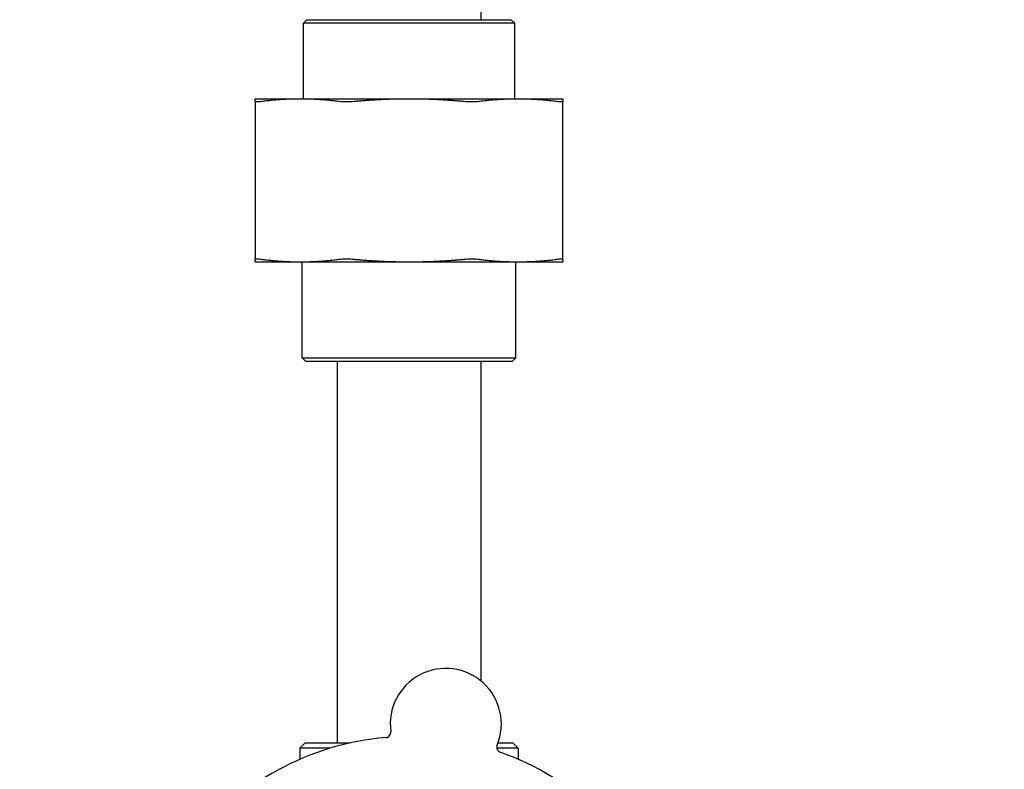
# Model space of a CAD drawing. Header units: inches. Extents: x 18 to 846, y -44 to 561.
# Tile 30 of 256: x 88.24 to 94, y 160.08 to 164.47. Entities that reach past the tile are written whole.
import ezdxf

# ---------------------------------------------------------------- set-up
doc = ezdxf.new("R2010")
doc.units = ezdxf.units.IN
doc.header["$LTSCALE"] = 24
doc.header["$MEASUREMENT"] = 0
doc.layers.add('Dimension (ANSI)', color=7, linetype='Continuous', lineweight=25)
doc.layers.add('Visible (ANSI)', color=7, linetype='Continuous', lineweight=30)
doc.styles.add('Note Text (ANSI)', font='tahoma.ttf')
doc.dimstyles.new('SB Fraction-16 (ANSI)', dxfattribs={"dimscale": 24, "dimtxt": 0.125, "dimasz": 0.098425, "dimexe": 0.125, "dimexo": 0.0625, "dimgap": 0.031496, "dimtad": 0, "dimtih": 1, "dimtoh": 1, "dimdec": 4, "dimrnd": 1e-08, "dimzin": 0, "dimdsep": 46, "dimlunit": 5, "dimtxsty": 'Note Text (ANSI)', "dimcen": 0.09, "dimdle": 0.393701, "dimclrd": 256, "dimclre": 256, "dimclrt": 256, "dimadec": 0, "dimazin": 3, "dimtfac": 0.96, "dimtofl": 0, "dimtmove": 0, "dimatfit": 3, "dimfxl": 1, "dimfrac": 2, "dimtolj": 1, "dimtzin": 12, "dimlwd": -1, "dimlwe": -1, "dimarcsym": 0})

# ---------------------------------------------------------------- blocks, each defined once
blk = doc.blocks.new('*D15')
at = {"layer": 'Defpoints', "color": 0, "transparency": 16777216}
for p in [(121.8191, 380.5815), (46.5863, 92.8698), (88.6941, 92.8698)]:
    blk.add_point(p, dxfattribs=at)
at = {"layer": 'Dimension (ANSI)', "transparency": 16777216}
for p, q in [((120.3191, 380.5815), (43.5863, 380.5815)), ((46.5863, 378.2193), (46.5863, 242.3754)), ((46.5863, 95.232), (46.5863, 237.0759)), ((87.1941, 92.8698), (43.5863, 92.8698))]:
    blk.add_line(p, q, dxfattribs=at)
for points in [[(46.1926, 378.2193), (46.98, 378.2193), (46.5863, 380.5815)], [(46.1926, 95.232), (46.98, 95.232), (46.5863, 92.8698)]]:
    blk.add_solid(points, dxfattribs=at)
at = {"layer": 'Dimension (ANSI)', "transparency": 16777216, "insert": (37.4463, 241.6195), "char_height": 3, "attachment_point": 1, "style": 'Note Text (ANSI)'}
blk.add_mtext('\\A1;287 11/16', dxfattribs=at)

msp = doc.modelspace()

# ---------------------------------------------------------------- linework, layer by layer
at = {"layer": 'Visible (ANSI)'}
for p, q in [((90.93486, 166.31203), (90.93486, 164.47003)), ((89.91694, 164.47003), (89.89611, 164.4492)), ((91.13361, 164.4492), (89.89611, 164.4492)), ((89.89611, 164.00603), (89.89611, 164.4492)), ((89.91694, 164.47003), (91.11278, 164.47003)), ((91.11278, 164.47003), (91.13361, 164.4492)), ((91.13361, 164.00603), (91.13361, 164.4492)), ((89.87847, 164.00603), (89.61486, 164.00603)), ((89.61486, 163.99115), (89.61486, 163.06842)), ((90.51486, 164.00603), (89.87847, 164.00603)), ((91.15126, 164.00603), (90.51486, 164.00603)), ((91.41486, 164.00603), (91.15126, 164.00603)), ((91.41486, 163.06842), (91.41486, 163.99115)), ((89.61486, 163.05353), (89.87847, 163.05353)), ((89.87847, 163.05353), (90.51486, 163.05353)), ((89.88986, 162.49087), (89.88986, 163.05353)), ((90.51486, 163.05353), (91.15126, 163.05353)), ((91.13986, 162.49087), (91.13986, 163.05353)), ((91.15126, 163.05353), (91.41486, 163.05353)), ((89.88986, 162.49087), (91.13986, 162.49087)), ((89.91069, 162.47003), (89.88986, 162.49087)), ((91.11903, 162.47003), (91.13986, 162.49087)), ((91.11903, 162.47003), (89.91069, 162.47003)), ((90.09486, 162.47003), (90.09486, 160.23853)), ((90.93486, 162.47003), (90.93486, 160.60191)), ((89.90736, 160.23853), (89.87611, 160.20728)), ((89.90736, 160.23853), (90.17049, 160.23853)), ((91.03513, 160.23853), (91.12236, 160.23853)), ((91.12236, 160.23853), (91.15361, 160.20728)), ((90.05089, 160.20728), (89.87611, 160.20728)), ((89.87611, 160.20728), (89.87611, 160.143)), ((91.15361, 160.20728), (91.0285, 160.20728)), ((91.15361, 160.20728), (91.15361, 160.143))]:
    msp.add_line(p, q, dxfattribs=at)
for centre, radius, start, end in [((90.72977, 160.34979), 0.325, 337.564771, 187.802066), ((90.37682, 160.30143), 0.03125, 274.854522, 7.802066), ((90.51486, 158.67603), 1.6, 94.817135, 142.549701), ((91.05905, 160.21383), 0.03125, 157.564771, 250.512315), ((90.51486, 158.67603), 1.6, 22.817135, 70.549701)]:
    msp.add_arc(centre, radius, start, end, dxfattribs=at)
for points, weights in [([(89.61486, 163.99115), (89.61486, 164.00603), (89.61486, 164.00603)], [1.06851824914, 1.04951712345, 1]), ([(89.87847, 164.00603), (89.76837, 164.00603), (89.65147, 163.99115)], [1, 1.04951712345, 1.06851824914]), ([(90.10546, 163.99115), (89.98856, 164.00603), (89.87847, 164.00603)], [1.06851824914, 1.04951712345, 1]), ([(90.51486, 164.00603), (90.35916, 164.00603), (90.19385, 163.99115)], [1, 1.04951712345, 1.06851824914]), ([(90.83588, 163.99115), (90.67057, 164.00603), (90.51486, 164.00603)], [1.06851824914, 1.04951712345, 1]), ([(91.15126, 164.00603), (91.04116, 164.00603), (90.92427, 163.99115)], [1, 1.04951712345, 1.06851824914]), ([(91.37825, 163.99115), (91.26136, 164.00603), (91.15126, 164.00603)], [1.06851824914, 1.04951712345, 1]), ([(91.41486, 164.00603), (91.41486, 164.00603), (91.41486, 163.99115)], [1, 1.04951712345, 1.06851824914]), ([(89.61486, 163.05353), (89.61486, 163.05353), (89.61486, 163.06842)], [1, 1.04951712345, 1.06851824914]), ([(89.65147, 163.06842), (89.76837, 163.05353), (89.87847, 163.05353)], [1.06851824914, 1.04951712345, 1]), ([(89.87847, 163.05353), (89.98856, 163.05353), (90.10546, 163.06842)], [1, 1.04951712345, 1.06851824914]), ([(90.19385, 163.06842), (90.35916, 163.05353), (90.51486, 163.05353)], [1.06851824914, 1.04951712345, 1]), ([(90.51486, 163.05353), (90.67057, 163.05353), (90.83588, 163.06842)], [1, 1.04951712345, 1.06851824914]), ([(90.92427, 163.06842), (91.04116, 163.05353), (91.15126, 163.05353)], [1.06851824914, 1.04951712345, 1]), ([(91.15126, 163.05353), (91.26136, 163.05353), (91.37825, 163.06842)], [1, 1.04951712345, 1.06851824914]), ([(91.41486, 163.06842), (91.41486, 163.05353), (91.41486, 163.05353)], [1.06851824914, 1.04951712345, 1])]:
    msp.add_rational_spline(points, weights, degree=2, dxfattribs=at)
for points, knots in [([(89.65147, 163.99115), (89.63973, 163.98966), (89.63044, 163.98892), (89.61832, 163.98892), (89.61486, 163.98966), (89.61486, 163.99115)], [1.29267522, 1.29267522, 1.29267522, 1.29267522, 1.41335073, 1.41335073, 1.53402624, 1.53402624, 1.53402624, 1.53402624]), ([(90.19385, 163.99115), (90.17724, 163.98966), (90.16064, 163.98892), (90.13138, 163.98892), (90.1172, 163.98966), (90.10546, 163.99115)], [0.4147028, 0.4147028, 0.4147028, 0.4147028, 0.5353783, 0.5353783, 0.65605381, 0.65605381, 0.65605381, 0.65605381]), ([(90.92427, 163.99115), (90.91253, 163.98966), (90.89834, 163.98892), (90.86908, 163.98892), (90.85248, 163.98966), (90.83588, 163.99115)], [0.4147028, 0.4147028, 0.4147028, 0.4147028, 0.5353783, 0.5353783, 0.65605381, 0.65605381, 0.65605381, 0.65605381]), ([(91.41486, 163.99115), (91.41486, 163.98966), (91.41141, 163.98892), (91.39929, 163.98892), (91.38999, 163.98966), (91.37825, 163.99115)], [0.4147028, 0.4147028, 0.4147028, 0.4147028, 0.5353783, 0.5353783, 0.65605381, 0.65605381, 0.65605381, 0.65605381]), ([(89.61486, 163.06842), (89.61486, 163.06991), (89.61832, 163.07064), (89.63044, 163.07064), (89.63973, 163.06991), (89.65147, 163.06842)], [0.4147028, 0.4147028, 0.4147028, 0.4147028, 0.5353783, 0.5353783, 0.65605381, 0.65605381, 0.65605381, 0.65605381]), ([(90.10546, 163.06842), (90.1172, 163.06991), (90.13138, 163.07064), (90.16064, 163.07064), (90.17724, 163.06991), (90.19385, 163.06842)], [1.29267522, 1.29267522, 1.29267522, 1.29267522, 1.41335073, 1.41335073, 1.53402624, 1.53402624, 1.53402624, 1.53402624]), ([(90.83588, 163.06842), (90.85248, 163.06991), (90.86908, 163.07064), (90.89834, 163.07064), (90.91253, 163.06991), (90.92427, 163.06842)], [1.29267522, 1.29267522, 1.29267522, 1.29267522, 1.41335073, 1.41335073, 1.53402624, 1.53402624, 1.53402624, 1.53402624]), ([(91.37825, 163.06842), (91.38999, 163.06991), (91.39929, 163.07064), (91.41141, 163.07064), (91.41486, 163.06991), (91.41486, 163.06842)], [1.29267522, 1.29267522, 1.29267522, 1.29267522, 1.41335073, 1.41335073, 1.53402624, 1.53402624, 1.53402624, 1.53402624])]:
    msp.add_open_spline(points, degree=3, knots=knots, dxfattribs=at)

# ---------------------------------------------------------------- dimensions: what is measured, and where the dimension line sits
at = {"layer": 'Dimension (ANSI)'}
dim = msp.add_linear_dim(base=(46.58635, 92.8698), p1=(121.81912, 380.5815), p2=(88.69412, 92.8698), angle=270, dimstyle='SB Fraction-16 (ANSI)', override={"dimgap": 0.031496, "dimdec": 4, "dimtol": 0, "dimlim": 0, "dimtp": 0, "dimtm": 0, "dimtdec": 2, "dimatfit": 1}, dxfattribs=at)
dim.commit()
dim.dimension.update_dxf_attribs({"geometry": '*D15', "text_midpoint": (46.58635, 239.72565), "dimtype": 160})

doc.saveas('drawing.dxf')
